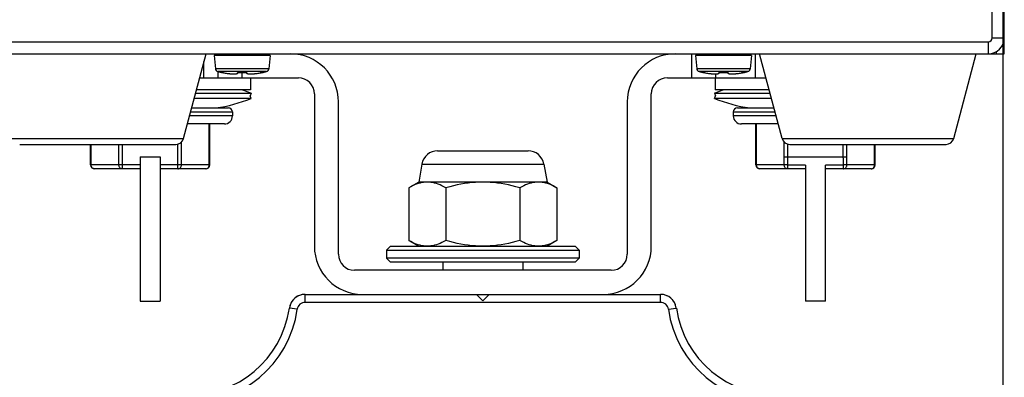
# Model space of a CAD drawing. Extents: x 0 to 420, y 0 to 297.
# Tile 14 of 75: x 88 to 113, y 186 to 195. Entities that reach past the tile are written whole.
import ezdxf

# ---------------------------------------------------------------- set-up
doc = ezdxf.new("R2010")
doc.units = 0
doc.header["$LTSCALE"] = 23.1
doc.layers.get('0').update_dxf_attribs({"linetype": 'CONTINUOUS'})
doc.layers.add('03___PRT_ALL_CURVES', color=7, linetype='CONTINUOUS')
doc.layers.add('DIM_PILOTEES', color=7, linetype='CONTINUOUS')
doc.dimstyles.get("Standard").update_dxf_attribs({"dimtxt": 2.5, "dimasz": 2.5, "dimexe": 1.25, "dimexo": 0.625, "dimtad": 1, "dimcen": 2.5, "dimazin": 3, "dimtfac": 1, "dimtmove": 0, "dimatfit": 3})

# ---------------------------------------------------------------- blocks, each defined once
blk = doc.blocks.new('_FILLED')
at = {"color": 0, "linetype": 'BYBLOCK'}
blk.add_solid([(0, 0), (-1, 0.1429), (-1, -0.1429)], dxfattribs=at)
blk = doc.blocks.new('*D2')
at = {"layer": 'DIM_PILOTEES', "color": 2, "linetype": 'CONTINUOUS'}
for p, q in [((87.037, 193.934), (76.755, 193.934)), ((78.755, 193.934), (78.755, 187.064)), ((78.755, 180.194), (78.755, 187.064)), ((99.637, 180.194), (76.755, 180.194))]:
    blk.add_line(p, q, dxfattribs=at)
at = {"layer": 'DIM_PILOTEES', "color": 2, "linetype": 'CONTINUOUS', "xscale": 3.5, "yscale": 3.5, "zscale": 3.5}
for p, rotation in [((78.755, 193.934), 90), ((78.755, 180.194), 270)]:
    blk.add_blockref('_FILLED', p, dxfattribs=dict(at, rotation=rotation))
blk = doc.blocks.new('*D4')
at = {"layer": 'DIM_PILOTEES', "color": 2, "linetype": 'CONTINUOUS'}
for p, q in [((86.675, 223.05), (86.675, 155.561)), ((112.598, 223.05), (112.598, 155.561)), ((86.675, 157.561), (99.637, 157.561)), ((112.598, 157.561), (99.637, 157.561))]:
    blk.add_line(p, q, dxfattribs=at)
at = {"layer": 'DIM_PILOTEES', "color": 2, "linetype": 'CONTINUOUS', "xscale": 3.5, "yscale": 3.5, "zscale": 3.5, "rotation": 180}
blk.add_blockref('_FILLED', (86.675, 157.561), dxfattribs=at)
at = {"layer": 'DIM_PILOTEES', "color": 2, "linetype": 'CONTINUOUS', "xscale": 3.5, "yscale": 3.5, "zscale": 3.5}
blk.add_blockref('_FILLED', (112.598, 157.561), dxfattribs=at)
blk = doc.blocks.new('*D8')
at = {"layer": 'DIM_PILOTEES', "color": 2, "linetype": 'CONTINUOUS'}
for p, q in [((99.637, 231.774), (51.991, 231.774)), ((53.991, 231.774), (53.991, 212.854)), ((53.991, 193.934), (53.991, 212.854)), ((87.037, 193.934), (51.991, 193.934))]:
    blk.add_line(p, q, dxfattribs=at)
at = {"layer": 'DIM_PILOTEES', "color": 2, "linetype": 'CONTINUOUS', "xscale": 3.5, "yscale": 3.5, "zscale": 3.5}
for p, rotation in [((53.991, 231.774), 90), ((53.991, 193.934), 270)]:
    blk.add_blockref('_FILLED', p, dxfattribs=dict(at, rotation=rotation))

msp = doc.modelspace()

# ---------------------------------------------------------------- linework, layer by layer
at = {"color": 7, "linetype": 'CONTINUOUS'}
for p, q in [((112.337, 194.334), (112.337, 209.109)), ((112.637, 193.934), (112.637, 209.109)), ((87.037, 194.234), (112.237, 194.234)), ((112.237, 194.234), (112.237, 193.934)), ((112.337, 194.334), (112.637, 194.334)), ((86.637, 193.934), (112.637, 193.934)), ((92.176, 191.823), (92.737, 193.934)), ((104.837, 193.934), (104.837, 193.334)), ((106.437, 193.334), (106.437, 193.934)), ((107.097, 191.823), (106.537, 193.934)), ((111.376, 191.823), (111.937, 193.934)), ((112.437, 193.989), (112.437, 193.934)), ((92.685, 193.334), (92.685, 193.74)), ((94.333, 193.89), (92.94, 193.89)), ((92.94, 193.89), (92.969, 193.563)), ((94.333, 193.89), (94.304, 193.563)), ((106.333, 193.89), (104.94, 193.89)), ((104.94, 193.89), (104.969, 193.563)), ((106.333, 193.89), (106.304, 193.563)), ((94.304, 193.563), (92.969, 193.563)), ((94.245, 193.492), (93.028, 193.492)), ((93.037, 193.334), (93.037, 193.492)), ((93.147, 193.464), (93.147, 193.466)), ((93.152, 193.465), (93.151, 193.465)), ((93.152, 193.465), (93.156, 193.465)), ((93.156, 193.465), (93.158, 193.464)), ((93.158, 193.464), (93.156, 193.465)), ((93.158, 193.464), (93.161, 193.464)), ((93.158, 193.464), (93.163, 193.463)), ((93.161, 193.464), (93.167, 193.463)), ((93.171, 193.462), (93.164, 193.463)), ((93.17, 193.462), (93.176, 193.461)), ((93.174, 193.462), (93.182, 193.46)), ((93.181, 193.46), (93.189, 193.459)), ((93.19, 193.459), (93.187, 193.459)), ((93.19, 193.459), (93.213, 193.454)), ((93.19, 193.459), (93.19, 193.459)), ((93.211, 193.455), (93.24, 193.45)), ((93.234, 193.451), (93.247, 193.449)), ((93.239, 193.45), (93.268, 193.446)), ((93.266, 193.446), (93.292, 193.442)), ((93.286, 193.443), (93.299, 193.441)), ((93.292, 193.442), (93.317, 193.439)), ((93.316, 193.439), (93.328, 193.438)), ((93.317, 193.439), (93.341, 193.437)), ((93.332, 193.438), (93.345, 193.436)), ((93.341, 193.437), (93.364, 193.435)), ((93.364, 193.435), (93.385, 193.433)), ((93.385, 193.433), (93.405, 193.432)), ((93.405, 193.432), (93.424, 193.432)), ((93.424, 193.432), (93.441, 193.432)), ((93.44, 193.432), (93.456, 193.433)), ((93.456, 193.433), (93.469, 193.433)), ((93.469, 193.433), (93.482, 193.435)), ((93.482, 193.435), (93.492, 193.436)), ((93.492, 193.436), (93.502, 193.439)), ((93.535, 193.459), (93.538, 193.464)), ((93.56, 193.466), (93.56, 193.465)), ((93.637, 193.334), (93.637, 193.465)), ((93.717, 193.466), (93.698, 193.465)), ((93.714, 193.466), (93.714, 193.465)), ((93.715, 193.465), (93.719, 193.465)), ((93.718, 193.465), (93.722, 193.465)), ((93.722, 193.465), (93.725, 193.465)), ((93.725, 193.465), (93.728, 193.465)), ((93.728, 193.465), (93.731, 193.465)), ((93.731, 193.465), (93.734, 193.465)), ((93.735, 193.464), (93.738, 193.459)), ((93.781, 193.436), (93.792, 193.435)), ((93.792, 193.435), (93.804, 193.433)), ((93.804, 193.433), (93.817, 193.433)), ((93.817, 193.433), (93.833, 193.432)), ((93.833, 193.432), (93.85, 193.432)), ((93.849, 193.432), (93.868, 193.432)), ((93.868, 193.432), (93.888, 193.433)), ((93.888, 193.433), (93.909, 193.435)), ((93.909, 193.435), (93.932, 193.437)), ((93.93, 193.436), (93.942, 193.438)), ((93.932, 193.437), (93.956, 193.439)), ((93.946, 193.438), (93.958, 193.439)), ((93.956, 193.439), (93.981, 193.442)), ((93.975, 193.441), (93.987, 193.443)), ((93.981, 193.442), (94.007, 193.446)), ((94.006, 193.446), (94.034, 193.45)), ((94.027, 193.449), (94.04, 193.451)), ((94.034, 193.45), (94.062, 193.455)), ((94.083, 193.459), (94.09, 193.46)), ((94.083, 193.459), (94.083, 193.459)), ((94.095, 193.461), (94.089, 193.46)), ((94.102, 193.462), (94.095, 193.461)), ((94.105, 193.463), (94.101, 193.462)), ((94.105, 193.463), (94.109, 193.463)), ((94.112, 193.464), (94.109, 193.463)), ((94.115, 193.464), (94.11, 193.464)), ((94.117, 193.465), (94.113, 193.464)), ((94.116, 193.464), (94.117, 193.465)), ((94.117, 193.465), (94.121, 193.465)), ((94.121, 193.465), (94.122, 193.465)), ((94.126, 193.466), (94.126, 193.464)), ((106.304, 193.563), (104.969, 193.563)), ((106.245, 193.492), (105.028, 193.492)), ((105.147, 193.464), (105.147, 193.466)), ((105.152, 193.465), (105.151, 193.465)), ((105.152, 193.465), (105.156, 193.465)), ((105.156, 193.465), (105.158, 193.464)), ((105.158, 193.464), (105.156, 193.465)), ((105.158, 193.464), (105.161, 193.464)), ((105.158, 193.464), (105.163, 193.463)), ((105.161, 193.464), (105.167, 193.463)), ((105.171, 193.462), (105.164, 193.463)), ((105.17, 193.462), (105.176, 193.461)), ((105.174, 193.462), (105.182, 193.46)), ((105.181, 193.46), (105.189, 193.459)), ((105.19, 193.459), (105.187, 193.459)), ((105.19, 193.459), (105.19, 193.459)), ((105.19, 193.459), (105.213, 193.454)), ((105.211, 193.455), (105.24, 193.45)), ((105.234, 193.451), (105.247, 193.449)), ((105.239, 193.45), (105.268, 193.446)), ((105.266, 193.446), (105.292, 193.442)), ((105.286, 193.443), (105.299, 193.441)), ((105.292, 193.442), (105.317, 193.439)), ((105.316, 193.439), (105.328, 193.438)), ((105.317, 193.439), (105.341, 193.437)), ((105.332, 193.438), (105.345, 193.436)), ((105.341, 193.437), (105.364, 193.435)), ((105.364, 193.435), (105.385, 193.433)), ((105.385, 193.433), (105.405, 193.432)), ((105.405, 193.432), (105.424, 193.432)), ((105.424, 193.432), (105.441, 193.432)), ((105.437, 193.432), (105.437, 193.334)), ((105.44, 193.432), (105.456, 193.433)), ((105.456, 193.433), (105.469, 193.433)), ((105.469, 193.433), (105.482, 193.435)), ((105.482, 193.435), (105.492, 193.436)), ((105.492, 193.436), (105.502, 193.439)), ((105.535, 193.459), (105.538, 193.464)), ((105.56, 193.466), (105.56, 193.465)), ((105.717, 193.466), (105.698, 193.465)), ((105.714, 193.466), (105.714, 193.465)), ((105.715, 193.465), (105.719, 193.465)), ((105.718, 193.465), (105.722, 193.465)), ((105.722, 193.465), (105.725, 193.465)), ((105.725, 193.465), (105.728, 193.465)), ((105.728, 193.465), (105.731, 193.465)), ((105.731, 193.465), (105.734, 193.465)), ((105.735, 193.464), (105.738, 193.459)), ((105.781, 193.436), (105.792, 193.435)), ((105.792, 193.435), (105.804, 193.433)), ((105.804, 193.433), (105.817, 193.433)), ((105.817, 193.433), (105.833, 193.432)), ((105.833, 193.432), (105.85, 193.432)), ((105.849, 193.432), (105.868, 193.432)), ((105.868, 193.432), (105.888, 193.433)), ((105.888, 193.433), (105.909, 193.435)), ((105.909, 193.435), (105.932, 193.437)), ((105.93, 193.436), (105.942, 193.438)), ((105.932, 193.437), (105.956, 193.439)), ((105.946, 193.438), (105.958, 193.439)), ((105.956, 193.439), (105.981, 193.442)), ((105.975, 193.441), (105.987, 193.443)), ((105.981, 193.442), (106.007, 193.446)), ((106.006, 193.446), (106.034, 193.45)), ((106.027, 193.449), (106.04, 193.451)), ((106.034, 193.45), (106.062, 193.455)), ((106.083, 193.459), (106.09, 193.46)), ((106.083, 193.459), (106.083, 193.459)), ((106.095, 193.461), (106.089, 193.46)), ((106.102, 193.462), (106.095, 193.461)), ((106.105, 193.463), (106.101, 193.462)), ((106.105, 193.463), (106.109, 193.463)), ((106.109, 193.463), (106.112, 193.464)), ((106.115, 193.464), (106.112, 193.464)), ((106.117, 193.465), (106.113, 193.464)), ((106.116, 193.464), (106.117, 193.465)), ((106.117, 193.465), (106.121, 193.465)), ((106.121, 193.465), (106.122, 193.465)), ((106.126, 193.466), (106.126, 193.464)), ((92.577, 193.334), (95.037, 193.334)), ((93.843, 193.334), (93.843, 193.034)), ((104.237, 193.334), (106.696, 193.334)), ((105.431, 193.334), (105.431, 193.034)), ((92.476, 192.95), (93.861, 192.95)), ((93.843, 193.034), (92.498, 193.034)), ((93.861, 192.95), (93.835, 192.884)), ((95.437, 192.934), (95.437, 189.134)), ((103.837, 189.134), (103.837, 192.934)), ((105.413, 192.95), (106.798, 192.95)), ((105.413, 192.95), (105.438, 192.884)), ((106.776, 193.034), (105.431, 193.034)), ((93.861, 192.817), (92.44, 192.817)), ((93.861, 192.817), (93.835, 192.884)), ((96.037, 188.934), (96.037, 192.734)), ((103.237, 192.734), (103.237, 188.934)), ((105.413, 192.817), (105.438, 192.884)), ((106.833, 192.817), (105.413, 192.817)), ((92.352, 192.484), (93.393, 192.484)), ((92.378, 192.584), (93.293, 192.584)), ((93.393, 192.484), (93.393, 192.384)), ((105.881, 192.484), (106.922, 192.484)), ((105.881, 192.484), (105.881, 192.384)), ((105.981, 192.584), (106.895, 192.584)), ((93.393, 192.384), (92.325, 192.384)), ((106.948, 192.384), (105.881, 192.384)), ((93.193, 192.184), (92.272, 192.184)), ((92.815, 191.164), (92.815, 192.184)), ((92.828, 191.164), (92.828, 192.184)), ((107.001, 192.184), (106.081, 192.184)), ((106.445, 191.164), (106.445, 192.184)), ((106.458, 191.164), (106.458, 192.184)), ((87.897, 191.823), (92.176, 191.823)), ((92.122, 191.164), (92.122, 191.731)), ((107.097, 191.823), (111.376, 191.823)), ((107.151, 191.364), (107.151, 191.731)), ((88.09, 191.674), (91.983, 191.674)), ((89.857, 191.164), (89.857, 191.674)), ((89.87, 191.164), (89.87, 191.674)), ((90.563, 191.164), (90.563, 191.674)), ((90.65, 191.064), (90.65, 191.674)), ((92.035, 191.064), (92.035, 191.681)), ((98.51, 191.514), (100.763, 191.514)), ((107.238, 191.364), (107.238, 191.681)), ((107.29, 191.674), (111.183, 191.674)), ((108.623, 191.364), (108.623, 191.674)), ((108.71, 191.364), (108.71, 191.674)), ((109.403, 191.164), (109.403, 191.674)), ((109.416, 191.164), (109.416, 191.674)), ((91.093, 191.364), (91.593, 191.364)), ((91.093, 191.364), (91.093, 187.764)), ((91.593, 191.364), (91.593, 187.764)), ((107.151, 191.364), (108.71, 191.364)), ((91.093, 191.164), (89.857, 191.164)), ((91.093, 191.064), (89.957, 191.064)), ((92.828, 191.164), (91.593, 191.164)), ((92.728, 191.064), (91.593, 191.064)), ((98.116, 191.183), (98.037, 190.734)), ((98.116, 191.183), (101.157, 191.183)), ((101.157, 191.183), (101.237, 190.734)), ((107.149, 191.164), (106.445, 191.164)), ((107.681, 191.064), (106.545, 191.064)), ((107.681, 191.16), (107.236, 191.16)), ((107.236, 191.064), (107.236, 191.16)), ((107.681, 191.16), (107.681, 187.764)), ((108.625, 191.16), (108.181, 191.16)), ((108.181, 187.764), (108.181, 191.16)), ((109.316, 191.064), (108.181, 191.064)), ((108.625, 191.064), (108.625, 191.16)), ((109.416, 191.164), (108.712, 191.164)), ((98.037, 190.734), (97.789, 190.591)), ((101.237, 190.734), (98.037, 190.734)), ((101.237, 190.734), (101.484, 190.591)), ((97.789, 190.591), (97.789, 189.277)), ((98.713, 190.591), (98.713, 189.277)), ((100.56, 190.591), (100.56, 189.277)), ((101.484, 190.591), (101.484, 189.277)), ((97.789, 189.277), (98.037, 189.134)), ((101.484, 189.277), (101.237, 189.134)), ((97.337, 189.134), (97.237, 189.034)), ((97.237, 189.034), (102.037, 189.034)), ((97.237, 189.034), (97.237, 188.834)), ((97.337, 189.134), (101.937, 189.134)), ((101.937, 189.134), (102.037, 189.034)), ((102.037, 189.034), (102.037, 188.834)), ((102.037, 188.834), (97.237, 188.834)), ((97.337, 188.734), (97.237, 188.834)), ((101.937, 188.734), (102.037, 188.834)), ((102.837, 188.534), (96.437, 188.534)), ((101.937, 188.734), (97.337, 188.734)), ((98.637, 188.734), (98.637, 188.534)), ((100.637, 188.734), (100.637, 188.534)), ((95.209, 187.934), (104.064, 187.934)), ((95.209, 187.734), (95.209, 187.934)), ((99.637, 187.774), (99.477, 187.934)), ((99.637, 187.774), (99.797, 187.934)), ((104.064, 187.734), (104.064, 187.934)), ((91.093, 187.764), (91.593, 187.764)), ((95.011, 187.561), (94.813, 187.589)), ((104.064, 187.734), (95.209, 187.734)), ((104.262, 187.561), (104.46, 187.589)), ((108.181, 187.764), (107.681, 187.764))]:
    msp.add_line(p, q, dxfattribs=at)
for points in [[(93.147, 193.466), (93.151, 193.465), (93.152, 193.465)], [(93.156, 193.465), (93.153, 193.465), (93.151, 193.465), (93.15, 193.465), (93.149, 193.466), (93.148, 193.466), (93.147, 193.466), (93.147, 193.466)], [(93.358, 193.435), (93.371, 193.434), (93.383, 193.433), (93.395, 193.433), (93.407, 193.432), (93.418, 193.432), (93.428, 193.432), (93.438, 193.432), (93.447, 193.432), (93.456, 193.433), (93.465, 193.433), (93.473, 193.434), (93.48, 193.435), (93.487, 193.436), (93.494, 193.438), (93.5, 193.439), (93.505, 193.441), (93.51, 193.443), (93.513, 193.446), (93.516, 193.448), (93.518, 193.451), (93.519, 193.455), (93.519, 193.459)], [(93.502, 193.439), (93.51, 193.441), (93.518, 193.444), (93.524, 193.448), (93.53, 193.453), (93.535, 193.459)], [(93.535, 193.465), (93.531, 193.464), (93.529, 193.464), (93.526, 193.463), (93.524, 193.463), (93.522, 193.462), (93.521, 193.462), (93.52, 193.461), (93.519, 193.46), (93.519, 193.46), (93.519, 193.459), (93.519, 193.459)], [(93.519, 193.459), (93.522, 193.459), (93.525, 193.459), (93.528, 193.46), (93.53, 193.462), (93.533, 193.464), (93.533, 193.464)], [(93.53, 193.463), (93.531, 193.463), (93.531, 193.463), (93.532, 193.464), (93.534, 193.464), (93.535, 193.464), (93.537, 193.464)], [(93.556, 193.466), (93.553, 193.466), (93.549, 193.466), (93.545, 193.465), (93.542, 193.465), (93.538, 193.465), (93.535, 193.465)], [(93.537, 193.464), (93.54, 193.465), (93.542, 193.465), (93.545, 193.465), (93.548, 193.465), (93.551, 193.465), (93.555, 193.465), (93.558, 193.465), (93.582, 193.464)], [(93.556, 193.466), (93.576, 193.465), (93.591, 193.465), (93.607, 193.464), (93.622, 193.464), (93.637, 193.464), (93.652, 193.464), (93.667, 193.464), (93.682, 193.465), (93.698, 193.465)], [(93.582, 193.464), (93.609, 193.464), (93.636, 193.464), (93.663, 193.464), (93.69, 193.464), (93.715, 193.465)], [(93.738, 193.465), (93.735, 193.465), (93.731, 193.465), (93.728, 193.465), (93.724, 193.466), (93.72, 193.466), (93.717, 193.466)], [(93.733, 193.465), (93.736, 193.464), (93.738, 193.464), (93.74, 193.464), (93.741, 193.464), (93.742, 193.463)], [(93.754, 193.459), (93.754, 193.459), (93.754, 193.46), (93.754, 193.46), (93.753, 193.461), (93.752, 193.462), (93.751, 193.462), (93.749, 193.463), (93.747, 193.463), (93.744, 193.464), (93.742, 193.464), (93.738, 193.465)], [(93.738, 193.459), (93.743, 193.453), (93.749, 193.448), (93.755, 193.444), (93.763, 193.441), (93.771, 193.439), (93.781, 193.436)], [(93.754, 193.459), (93.751, 193.459), (93.748, 193.459), (93.746, 193.46), (93.743, 193.462), (93.74, 193.464), (93.74, 193.464)], [(93.754, 193.459), (93.754, 193.455), (93.755, 193.451), (93.757, 193.448), (93.76, 193.446), (93.763, 193.443), (93.768, 193.441), (93.773, 193.439), (93.779, 193.438), (93.785, 193.436), (93.792, 193.435), (93.8, 193.434), (93.808, 193.433), (93.816, 193.433), (93.825, 193.432), (93.835, 193.432), (93.845, 193.432), (93.856, 193.432), (93.867, 193.432), (93.879, 193.433), (93.891, 193.433), (93.903, 193.434), (93.916, 193.435)], [(94.033, 193.45), (94.06, 193.454), (94.083, 193.459)], [(94.126, 193.466), (94.126, 193.466), (94.125, 193.466), (94.124, 193.466), (94.123, 193.465), (94.122, 193.465), (94.12, 193.465), (94.117, 193.465)], [(94.126, 193.466), (94.123, 193.465), (94.121, 193.465)], [(105.147, 193.466), (105.151, 193.465), (105.152, 193.465)], [(105.156, 193.465), (105.153, 193.465), (105.151, 193.465), (105.15, 193.465), (105.149, 193.466), (105.148, 193.466), (105.147, 193.466), (105.147, 193.466)], [(105.358, 193.435), (105.371, 193.434), (105.383, 193.433), (105.395, 193.433), (105.407, 193.432), (105.418, 193.432), (105.428, 193.432), (105.438, 193.432), (105.447, 193.432), (105.456, 193.433), (105.465, 193.433), (105.473, 193.434), (105.48, 193.435), (105.487, 193.436), (105.494, 193.438), (105.5, 193.439), (105.505, 193.441), (105.51, 193.443), (105.513, 193.446), (105.516, 193.448), (105.518, 193.451), (105.519, 193.455), (105.519, 193.459)], [(105.502, 193.439), (105.51, 193.441), (105.518, 193.444), (105.524, 193.448), (105.53, 193.453), (105.535, 193.459)], [(105.535, 193.465), (105.531, 193.464), (105.529, 193.464), (105.526, 193.463), (105.524, 193.463), (105.522, 193.462), (105.521, 193.462), (105.52, 193.461), (105.519, 193.46), (105.519, 193.46), (105.519, 193.459), (105.519, 193.459)], [(105.519, 193.459), (105.522, 193.459), (105.525, 193.459), (105.528, 193.46), (105.53, 193.462), (105.533, 193.464), (105.533, 193.464)], [(105.53, 193.463), (105.531, 193.463), (105.531, 193.463), (105.532, 193.464), (105.534, 193.464), (105.535, 193.464), (105.537, 193.464)], [(105.556, 193.466), (105.553, 193.466), (105.549, 193.466), (105.545, 193.465), (105.542, 193.465), (105.538, 193.465), (105.535, 193.465)], [(105.537, 193.464), (105.54, 193.465), (105.542, 193.465), (105.545, 193.465), (105.548, 193.465), (105.551, 193.465), (105.555, 193.465), (105.558, 193.465), (105.582, 193.464)], [(105.556, 193.466), (105.576, 193.465), (105.591, 193.465), (105.607, 193.464), (105.622, 193.464), (105.637, 193.464), (105.652, 193.464), (105.667, 193.464), (105.682, 193.465), (105.698, 193.465)], [(105.582, 193.464), (105.609, 193.464), (105.636, 193.464), (105.663, 193.464), (105.69, 193.464), (105.715, 193.465)], [(105.738, 193.465), (105.735, 193.465), (105.731, 193.465), (105.728, 193.465), (105.724, 193.466), (105.72, 193.466), (105.717, 193.466)], [(105.733, 193.465), (105.736, 193.464), (105.738, 193.464), (105.74, 193.464), (105.741, 193.464), (105.742, 193.463)], [(105.754, 193.459), (105.754, 193.459), (105.754, 193.46), (105.754, 193.46), (105.753, 193.461), (105.752, 193.462), (105.751, 193.462), (105.749, 193.463), (105.747, 193.463), (105.744, 193.464), (105.742, 193.464), (105.738, 193.465)], [(105.738, 193.459), (105.743, 193.453), (105.749, 193.448), (105.755, 193.444), (105.763, 193.441), (105.771, 193.439), (105.781, 193.436)], [(105.754, 193.459), (105.751, 193.459), (105.748, 193.459), (105.746, 193.46), (105.743, 193.462), (105.74, 193.464), (105.74, 193.464)], [(105.754, 193.459), (105.754, 193.455), (105.755, 193.451), (105.757, 193.448), (105.76, 193.446), (105.763, 193.443), (105.768, 193.441), (105.773, 193.439), (105.779, 193.438), (105.785, 193.436), (105.792, 193.435), (105.8, 193.434), (105.808, 193.433), (105.816, 193.433), (105.825, 193.432), (105.835, 193.432), (105.845, 193.432), (105.856, 193.432), (105.867, 193.432), (105.879, 193.433), (105.891, 193.433), (105.903, 193.434), (105.916, 193.435)], [(106.033, 193.45), (106.06, 193.454), (106.083, 193.459)], [(106.126, 193.466), (106.126, 193.466), (106.125, 193.466), (106.124, 193.466), (106.123, 193.465), (106.122, 193.465), (106.12, 193.465), (106.117, 193.465)], [(106.126, 193.466), (106.123, 193.465), (106.121, 193.465)], [(107.149, 191.164), (107.15, 191.211), (107.151, 191.26), (107.151, 191.311), (107.151, 191.364)], [(107.236, 191.16), (107.237, 191.208), (107.237, 191.258), (107.238, 191.31), (107.238, 191.364)], [(108.625, 191.16), (108.625, 191.208), (108.624, 191.258), (108.624, 191.31), (108.623, 191.364)], [(108.712, 191.164), (108.711, 191.211), (108.711, 191.26), (108.71, 191.311), (108.71, 191.364)], [(89.875, 191.133), (89.871, 191.148), (89.87, 191.164)], [(89.957, 191.064), (89.943, 191.065), (89.93, 191.069), (89.918, 191.075), (89.906, 191.083), (89.896, 191.093), (89.887, 191.105), (89.88, 191.119), (89.875, 191.133)], [(90.65, 191.064), (90.636, 191.065), (90.623, 191.069), (90.61, 191.075), (90.599, 191.083), (90.588, 191.093), (90.58, 191.105), (90.573, 191.119), (90.567, 191.133), (90.564, 191.148), (90.563, 191.164)], [(92.035, 191.064), (92.049, 191.065), (92.062, 191.069), (92.075, 191.075), (92.086, 191.083), (92.097, 191.093), (92.106, 191.105), (92.113, 191.119), (92.118, 191.133), (92.121, 191.148), (92.122, 191.164)], [(92.728, 191.064), (92.742, 191.065), (92.755, 191.069), (92.768, 191.075), (92.779, 191.083), (92.789, 191.093), (92.798, 191.105), (92.805, 191.119), (92.811, 191.133), (92.814, 191.148), (92.815, 191.164)], [(106.463, 191.133), (106.459, 191.148), (106.458, 191.164)], [(106.545, 191.064), (106.531, 191.065), (106.518, 191.069), (106.506, 191.075), (106.494, 191.083), (106.484, 191.093), (106.475, 191.105), (106.468, 191.119), (106.463, 191.133)], [(107.236, 191.16), (107.218, 191.161), (107.201, 191.161), (107.186, 191.162), (107.171, 191.162), (107.159, 191.163), (107.149, 191.164)], [(107.236, 191.064), (107.222, 191.065), (107.209, 191.069), (107.196, 191.075), (107.185, 191.083), (107.174, 191.093), (107.166, 191.105), (107.158, 191.119), (107.153, 191.133), (107.15, 191.148), (107.149, 191.164)], [(108.625, 191.064), (108.639, 191.065), (108.652, 191.069), (108.665, 191.075), (108.676, 191.083), (108.687, 191.093), (108.696, 191.105), (108.703, 191.119), (108.708, 191.133), (108.711, 191.148), (108.712, 191.164)], [(108.712, 191.164), (108.702, 191.163), (108.69, 191.162), (108.675, 191.162), (108.66, 191.161), (108.643, 191.161), (108.625, 191.16)], [(109.316, 191.064), (109.33, 191.065), (109.343, 191.069), (109.356, 191.075), (109.367, 191.083), (109.377, 191.093), (109.386, 191.105), (109.393, 191.119), (109.399, 191.133), (109.402, 191.148), (109.403, 191.164)], [(98.251, 190.734), (98.206, 190.732), (98.16, 190.728), (98.115, 190.721), (98.07, 190.71), (98.024, 190.697), (97.978, 190.682), (97.932, 190.663), (97.885, 190.642), (97.838, 190.618), (97.789, 190.591)], [(98.713, 190.591), (98.664, 190.618), (98.616, 190.642), (98.57, 190.663), (98.523, 190.682), (98.478, 190.697), (98.432, 190.71), (98.387, 190.721), (98.342, 190.728), (98.296, 190.732), (98.251, 190.734)], [(99.637, 190.734), (99.546, 190.732), (99.455, 190.728), (99.365, 190.721), (99.274, 190.71), (99.183, 190.697), (99.091, 190.682), (98.999, 190.663), (98.906, 190.642), (98.81, 190.618), (98.713, 190.591)], [(100.56, 190.591), (100.463, 190.618), (100.368, 190.642), (100.274, 190.663), (100.182, 190.682), (100.09, 190.697), (99.999, 190.71), (99.908, 190.721), (99.818, 190.728), (99.727, 190.732), (99.637, 190.734)], [(101.022, 190.734), (100.977, 190.732), (100.932, 190.728), (100.886, 190.721), (100.841, 190.71), (100.795, 190.697), (100.75, 190.682), (100.704, 190.663), (100.657, 190.642), (100.609, 190.618), (100.56, 190.591)], [(101.484, 190.591), (101.435, 190.618), (101.388, 190.642), (101.341, 190.663), (101.295, 190.682), (101.249, 190.697), (101.204, 190.71), (101.158, 190.721), (101.113, 190.728), (101.068, 190.732), (101.022, 190.734)], [(98.251, 189.134), (98.206, 189.135), (98.16, 189.14), (98.115, 189.147), (98.07, 189.157), (98.024, 189.17), (97.978, 189.186), (97.932, 189.204), (97.885, 189.226), (97.838, 189.25), (97.789, 189.277)], [(98.713, 189.277), (98.664, 189.25), (98.616, 189.226), (98.57, 189.204), (98.523, 189.186), (98.478, 189.17), (98.432, 189.157), (98.387, 189.147), (98.342, 189.14), (98.296, 189.135), (98.251, 189.134)], [(99.637, 189.134), (99.546, 189.135), (99.455, 189.14), (99.365, 189.147), (99.274, 189.157), (99.183, 189.17), (99.091, 189.186), (98.999, 189.204), (98.906, 189.226), (98.81, 189.25), (98.713, 189.277)], [(100.56, 189.277), (100.463, 189.25), (100.368, 189.226), (100.274, 189.204), (100.182, 189.186), (100.09, 189.17), (99.999, 189.157), (99.908, 189.147), (99.818, 189.14), (99.727, 189.135), (99.637, 189.134)], [(101.022, 189.134), (100.977, 189.135), (100.932, 189.14), (100.886, 189.147), (100.841, 189.157), (100.795, 189.17), (100.75, 189.186), (100.704, 189.204), (100.657, 189.226), (100.609, 189.25), (100.56, 189.277)], [(101.484, 189.277), (101.435, 189.25), (101.388, 189.226), (101.341, 189.204), (101.295, 189.186), (101.249, 189.17), (101.204, 189.157), (101.158, 189.147), (101.113, 189.14), (101.068, 189.135), (101.022, 189.134)]]:
    msp.add_lwpolyline(points, dxfattribs=at)
for centre, radius, start, end in [((112.237, 194.334), 0.4, 270, 360), ((112.237, 194.334), 0.1, 270, 360), ((94.837, 192.734), 1.2, 0, 90), ((104.437, 192.734), 1.2, 90, 180), ((93.049, 193.57), 0.08, 185, 255.3229), ((93.637, 195.814), 2.4, 255.3229, 258.2343), ((93.151, 193.484), 0.02, 258.2343, 284.8661), ((94.122, 193.484), 0.02, 255.1346, 281.7657), ((93.637, 195.814), 2.4, 281.7657, 284.6771), ((94.224, 193.57), 0.08, 284.6771, 355), ((105.049, 193.57), 0.08, 185, 255.3229), ((105.637, 195.814), 2.4, 255.3229, 258.2343), ((105.151, 193.484), 0.02, 258.2343, 284.8661), ((106.122, 193.484), 0.02, 255.1346, 281.7657), ((105.637, 195.814), 2.4, 281.7657, 284.6771), ((106.224, 193.57), 0.08, 284.6771, 355), ((95.037, 192.934), 0.4, 0, 90), ((104.237, 192.934), 0.4, 90, 180), ((92.343, 189.026), 4.208, 68.853, 72.3045), ((106.931, 189.026), 4.208, 107.6955, 111.147), ((92.343, 196.742), 4.208, 278.7568, 291.147), ((106.931, 196.742), 4.208, 248.853, 261.2432), ((93.293, 192.484), 0.1, 0, 90), ((105.981, 192.484), 0.1, 90, 180), ((93.193, 192.384), 0.2, 270, 360), ((106.081, 192.384), 0.2, 180, 270), ((91.983, 191.874), 0.2, 270, 345.1317), ((107.29, 191.874), 0.2, 194.8683, 270), ((111.183, 191.874), 0.2, 270, 345.1317), ((98.51, 191.114), 0.4, 90, 170), ((100.763, 191.114), 0.4, 10, 90), ((89.957, 191.164), 0.1, 180, 270), ((92.728, 191.164), 0.1, 270, 360), ((106.545, 191.164), 0.1, 180, 270), ((109.316, 191.164), 0.1, 270, 360), ((96.637, 189.134), 1.2, 180, 270), ((102.637, 189.134), 1.2, 270, 360), ((96.437, 188.934), 0.4, 180, 270), ((102.837, 188.934), 0.4, 270, 360), ((95.209, 187.534), 0.4, 90, 172.083), ((104.064, 187.534), 0.4, 7.917, 90), ((92.333, 187.934), 2.704, 267.6376, 352.083), ((92.333, 187.934), 2.504, 267.6376, 352.083), ((95.209, 187.534), 0.2, 90, 172.083), ((104.064, 187.534), 0.2, 7.917, 90), ((106.941, 187.934), 2.704, 187.917, 272.3624), ((106.941, 187.934), 2.504, 187.917, 272.3624)]:
    msp.add_arc(centre, radius, start, end, dxfattribs=at)
at = {"layer": '03___PRT_ALL_CURVES', "color": 40, "linetype": 'CONTINUOUS'}
for centre, start, end in [((95.209, 187.534), 137.8007, 172.083), ((95.209, 187.534), 110.4412, 130.9199), ((95.209, 187.534), 96.7356, 103.5598), ((104.064, 187.534), 55.7178, 69.3729), ((104.064, 187.534), 21.4768, 42.0136)]:
    msp.add_arc(centre, 0.4, start, end, dxfattribs=at)

# ---------------------------------------------------------------- dimensions: what is measured, and where the dimension line sits
at = {"layer": 'DIM_PILOTEES', "color": 2, "linetype": 'CONTINUOUS'}
for base, p2, angle, picture, middle in [((53.991, 231.774), (99.637, 231.774), 90, '*D8', (53.991, 210.175)), ((78.755, 180.194), (99.637, 180.194), 270, '*D2', (78.755, 185.1))]:
    dim = msp.add_linear_dim(base=base, p1=(87.037, 193.934), p2=p2, angle=angle, dimstyle='Standard', dxfattribs=at)
    dim.commit()
    dim.dimension.update_dxf_attribs({"geometry": picture, "text_midpoint": middle, "dimtype": 128})
dim = msp.add_linear_dim(base=(112.598, 157.561), p1=(86.675, 223.05), p2=(112.598, 223.05), dimstyle='Standard', dxfattribs=at)
dim.commit()
dim.dimension.update_dxf_attribs({"geometry": '*D4', "text_midpoint": (97.263, 157.561), "dimtype": 128})

doc.saveas('drawing.dxf')
